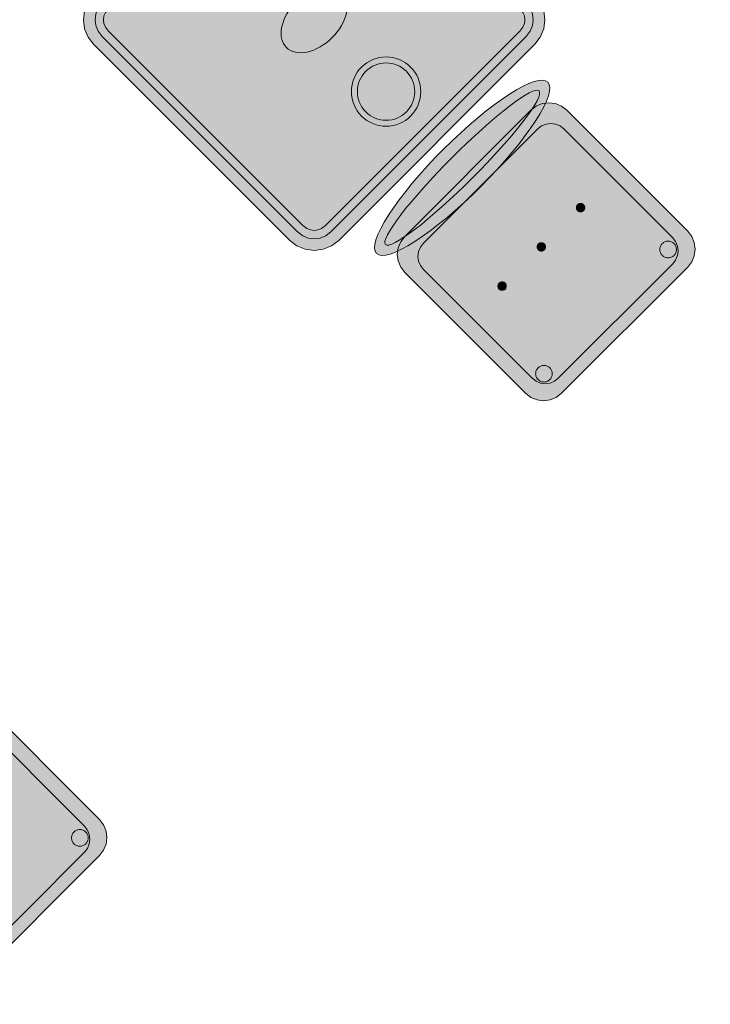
# Model space of a CAD drawing. Header units: metres. Extents: x 2172.2 to 2210.6, y 415.3 to 458.1.
# Tile 37 of 168: x 2201.1 to 2202.6, y 423.5 to 425.7. Entities that reach past the tile are written whole.
import ezdxf

# ---------------------------------------------------------------- set-up
doc = ezdxf.new("R2010")
doc.units = ezdxf.units.M
doc.layers.add('NC_N1_CHAIRS', color=7, linetype='CONTINUOUS', lineweight=13)
doc.layers.add('NC_N1_TABLES', color=7, linetype='CONTINUOUS', lineweight=13)

# ---------------------------------------------------------------- blocks, each defined once
blk = doc.blocks.new('NC_N1_CHAIR_OLIVE')
at = {"true_color": 0xf6f5ef}
h = blk.add_hatch(color=256, dxfattribs=at)
h.dxf.hatch_style = 1
h.paths.add_polyline_path([(0.262, 0.222), (0.2607, 0.2276), (0.257, 0.2331), (0.2507, 0.2385), (0.2421, 0.2438), (0.2311, 0.2489), (0.2178, 0.2537), (0.2025, 0.2582), (0.1853, 0.2623), (0.1662, 0.2661), (0.1456, 0.2694), (0.1235, 0.2723), (0.1003, 0.2747), (0.0761, 0.2765), (0.0511, 0.2779), (0.0257, 0.2787), (0, 0.279), (-0.0257, 0.2787), (-0.0511, 0.2779), (-0.0761, 0.2765), (-0.1003, 0.2747), (-0.1235, 0.2723), (-0.1456, 0.2694), (-0.1662, 0.2661), (-0.1853, 0.2623), (-0.2025, 0.2582), (-0.2178, 0.2537), (-0.2311, 0.2489), (-0.2421, 0.2438), (-0.2507, 0.2385), (-0.257, 0.2331), (-0.2607, 0.2276), (-0.262, 0.222), (-0.2607, 0.2164), (-0.257, 0.2109), (-0.2507, 0.2055), (-0.2421, 0.2002), (-0.2311, 0.1951), (-0.2178, 0.1903), (-0.2025, 0.1858), (-0.1853, 0.1817), (-0.1662, 0.1779), (-0.1456, 0.1746), (-0.1235, 0.1717), (-0.1003, 0.1693), (-0.0761, 0.1675), (-0.0511, 0.1661), (-0.0257, 0.1653), (0, 0.165), (0.0257, 0.1653), (0.0511, 0.1661), (0.0761, 0.1675), (0.1003, 0.1693), (0.1235, 0.1717), (0.1456, 0.1746), (0.1662, 0.1779), (0.1853, 0.1817), (0.2025, 0.1858), (0.2178, 0.1903), (0.2311, 0.1951), (0.2421, 0.2002), (0.2507, 0.2055), (0.257, 0.2109), (0.2607, 0.2164)])
at = {"true_color": 0x778fa0}
h = blk.add_hatch(color=256, dxfattribs=at)
h.dxf.hatch_style = 1
h.paths.add_polyline_path([(0.193, -0.275), (-0.193, -0.275), (-0.2072, -0.2731), (-0.2205, -0.2676), (-0.2319, -0.2589), (-0.2406, -0.2475), (-0.2461, -0.2342), (-0.248, -0.22), (-0.248, 0.15), (-0.2461, 0.1642), (-0.2406, 0.1775), (-0.2319, 0.1889), (-0.2205, 0.1976), (-0.2072, 0.2031), (-0.193, 0.205), (0.193, 0.205), (0.2072, 0.2031), (0.2205, 0.1976), (0.2319, 0.1889), (0.2406, 0.1775), (0.2461, 0.1642), (0.248, 0.15), (0.248, -0.22), (0.2461, -0.2342), (0.2406, -0.2475), (0.2319, -0.2589), (0.2205, -0.2676), (0.2072, -0.2731)])
at = {"true_color": 0xa38246}
h = blk.add_hatch(color=256, dxfattribs=at)
h.dxf.hatch_style = 1
h.paths.add_polyline_path([(-0.111, -0.02), (-0.111, -0.0209), (-0.1112, -0.0218), (-0.1114, -0.0226), (-0.1117, -0.0234), (-0.1121, -0.0242), (-0.1125, -0.025), (-0.113, -0.0257), (-0.1136, -0.0264), (-0.1143, -0.027), (-0.115, -0.0275), (-0.1158, -0.0279), (-0.1166, -0.0283), (-0.1174, -0.0286), (-0.1182, -0.0288), (-0.1191, -0.029), (-0.12, -0.029), (-0.1209, -0.029), (-0.1218, -0.0288), (-0.1226, -0.0286), (-0.1234, -0.0283), (-0.1242, -0.0279), (-0.125, -0.0275), (-0.1257, -0.027), (-0.1264, -0.0264), (-0.127, -0.0257), (-0.1275, -0.025), (-0.1279, -0.0242), (-0.1283, -0.0234), (-0.1286, -0.0226), (-0.1288, -0.0218), (-0.129, -0.0209), (-0.129, -0.02), (-0.129, -0.0191), (-0.1288, -0.0182), (-0.1286, -0.0174), (-0.1283, -0.0166), (-0.1279, -0.0158), (-0.1275, -0.015), (-0.127, -0.0143), (-0.1264, -0.0136), (-0.1257, -0.013), (-0.125, -0.0125), (-0.1242, -0.0121), (-0.1234, -0.0117), (-0.1226, -0.0114), (-0.1218, -0.0112), (-0.1209, -0.011), (-0.12, -0.011), (-0.1191, -0.011), (-0.1182, -0.0112), (-0.1174, -0.0114), (-0.1166, -0.0117), (-0.1158, -0.0121), (-0.115, -0.0125), (-0.1143, -0.013), (-0.1136, -0.0136), (-0.113, -0.0143), (-0.1125, -0.015), (-0.1121, -0.0158), (-0.1117, -0.0166), (-0.1114, -0.0174), (-0.1112, -0.0182), (-0.111, -0.0191)])
h = blk.add_hatch(color=256, dxfattribs=at)
h.dxf.hatch_style = 1
h.paths.add_polyline_path([(0.009, -0.02), (0.009, -0.0209), (0.0088, -0.0218), (0.0086, -0.0226), (0.0083, -0.0234), (0.0079, -0.0242), (0.0075, -0.025), (0.007, -0.0257), (0.0064, -0.0264), (0.0057, -0.027), (0.005, -0.0275), (0.0042, -0.0279), (0.0034, -0.0283), (0.0026, -0.0286), (0.0018, -0.0288), (0.0009, -0.029), (0, -0.029), (-0.0009, -0.029), (-0.0018, -0.0288), (-0.0026, -0.0286), (-0.0034, -0.0283), (-0.0042, -0.0279), (-0.005, -0.0275), (-0.0057, -0.027), (-0.0064, -0.0264), (-0.007, -0.0257), (-0.0075, -0.025), (-0.0079, -0.0242), (-0.0083, -0.0234), (-0.0086, -0.0226), (-0.0088, -0.0218), (-0.009, -0.0209), (-0.009, -0.02), (-0.009, -0.0191), (-0.0088, -0.0182), (-0.0086, -0.0174), (-0.0083, -0.0166), (-0.0079, -0.0158), (-0.0075, -0.015), (-0.007, -0.0143), (-0.0064, -0.0136), (-0.0057, -0.013), (-0.005, -0.0125), (-0.0042, -0.0121), (-0.0034, -0.0117), (-0.0026, -0.0114), (-0.0018, -0.0112), (-0.0009, -0.011), (0, -0.011), (0.0009, -0.011), (0.0018, -0.0112), (0.0026, -0.0114), (0.0034, -0.0117), (0.0042, -0.0121), (0.005, -0.0125), (0.0057, -0.013), (0.0064, -0.0136), (0.007, -0.0143), (0.0075, -0.015), (0.0079, -0.0158), (0.0083, -0.0166), (0.0086, -0.0174), (0.0088, -0.0182), (0.009, -0.0191)])
h = blk.add_hatch(color=256, dxfattribs=at)
h.dxf.hatch_style = 1
h.paths.add_polyline_path([(0.129, -0.02), (0.129, -0.0209), (0.1288, -0.0218), (0.1286, -0.0226), (0.1283, -0.0234), (0.1279, -0.0242), (0.1275, -0.025), (0.127, -0.0257), (0.1264, -0.0264), (0.1257, -0.027), (0.125, -0.0275), (0.1242, -0.0279), (0.1234, -0.0283), (0.1226, -0.0286), (0.1218, -0.0288), (0.1209, -0.029), (0.12, -0.029), (0.1191, -0.029), (0.1182, -0.0288), (0.1174, -0.0286), (0.1166, -0.0283), (0.1158, -0.0279), (0.115, -0.0275), (0.1143, -0.027), (0.1136, -0.0264), (0.113, -0.0257), (0.1125, -0.025), (0.1121, -0.0242), (0.1117, -0.0234), (0.1114, -0.0226), (0.1112, -0.0218), (0.111, -0.0209), (0.111, -0.02), (0.111, -0.0191), (0.1112, -0.0182), (0.1114, -0.0174), (0.1117, -0.0166), (0.1121, -0.0158), (0.1125, -0.015), (0.113, -0.0143), (0.1136, -0.0136), (0.1143, -0.013), (0.115, -0.0125), (0.1158, -0.0121), (0.1166, -0.0117), (0.1174, -0.0114), (0.1182, -0.0112), (0.1191, -0.011), (0.12, -0.011), (0.1209, -0.011), (0.1218, -0.0112), (0.1226, -0.0114), (0.1234, -0.0117), (0.1242, -0.0121), (0.125, -0.0125), (0.1257, -0.013), (0.1264, -0.0136), (0.127, -0.0143), (0.1275, -0.015), (0.1279, -0.0158), (0.1283, -0.0166), (0.1286, -0.0174), (0.1288, -0.0182), (0.129, -0.0191)])
h = blk.add_hatch(color=256, dxfattribs=at)
h.dxf.hatch_style = 1
h.paths.add_polyline_path([(-0.172, -0.218), (-0.1721, -0.2198), (-0.1723, -0.2215), (-0.1728, -0.2232), (-0.1734, -0.2249), (-0.1741, -0.2265), (-0.175, -0.228), (-0.1761, -0.2294), (-0.1773, -0.2307), (-0.1786, -0.2319), (-0.18, -0.233), (-0.1815, -0.2339), (-0.1831, -0.2346), (-0.1848, -0.2352), (-0.1865, -0.2357), (-0.1882, -0.2359), (-0.19, -0.236), (-0.1918, -0.2359), (-0.1935, -0.2357), (-0.1952, -0.2352), (-0.1969, -0.2346), (-0.1985, -0.2339), (-0.2, -0.233), (-0.2014, -0.2319), (-0.2027, -0.2307), (-0.2039, -0.2294), (-0.205, -0.228), (-0.2059, -0.2265), (-0.2066, -0.2249), (-0.2072, -0.2232), (-0.2077, -0.2215), (-0.2079, -0.2198), (-0.208, -0.218), (-0.2079, -0.2162), (-0.2077, -0.2145), (-0.2072, -0.2128), (-0.2066, -0.2111), (-0.2059, -0.2095), (-0.205, -0.208), (-0.2039, -0.2066), (-0.2027, -0.2053), (-0.2014, -0.2041), (-0.2, -0.203), (-0.1985, -0.2021), (-0.1969, -0.2014), (-0.1952, -0.2008), (-0.1935, -0.2003), (-0.1918, -0.2001), (-0.19, -0.2), (-0.1882, -0.2001), (-0.1865, -0.2003), (-0.1848, -0.2008), (-0.1831, -0.2014), (-0.1815, -0.2021), (-0.18, -0.203), (-0.1786, -0.2041), (-0.1773, -0.2053), (-0.1761, -0.2066), (-0.175, -0.208), (-0.1741, -0.2095), (-0.1734, -0.2111), (-0.1728, -0.2128), (-0.1723, -0.2145), (-0.1721, -0.2162)])
h = blk.add_hatch(color=256, dxfattribs=at)
h.dxf.hatch_style = 1
h.paths.add_polyline_path([(0.208, -0.218), (0.2079, -0.2198), (0.2077, -0.2215), (0.2072, -0.2232), (0.2066, -0.2249), (0.2059, -0.2265), (0.205, -0.228), (0.2039, -0.2294), (0.2027, -0.2307), (0.2014, -0.2319), (0.2, -0.233), (0.1985, -0.2339), (0.1969, -0.2346), (0.1952, -0.2352), (0.1935, -0.2357), (0.1918, -0.2359), (0.19, -0.236), (0.1882, -0.2359), (0.1865, -0.2357), (0.1848, -0.2352), (0.1831, -0.2346), (0.1815, -0.2339), (0.18, -0.233), (0.1786, -0.2319), (0.1773, -0.2307), (0.1761, -0.2294), (0.175, -0.228), (0.1741, -0.2265), (0.1734, -0.2249), (0.1728, -0.2232), (0.1723, -0.2215), (0.1721, -0.2198), (0.172, -0.218), (0.1721, -0.2162), (0.1723, -0.2145), (0.1728, -0.2128), (0.1734, -0.2111), (0.1741, -0.2095), (0.175, -0.208), (0.1761, -0.2066), (0.1773, -0.2053), (0.1786, -0.2041), (0.18, -0.203), (0.1815, -0.2021), (0.1831, -0.2014), (0.1848, -0.2008), (0.1865, -0.2003), (0.1882, -0.2001), (0.19, -0.2), (0.1918, -0.2001), (0.1935, -0.2003), (0.1952, -0.2008), (0.1969, -0.2014), (0.1985, -0.2021), (0.2, -0.203), (0.2014, -0.2041), (0.2027, -0.2053), (0.2039, -0.2066), (0.205, -0.208), (0.2059, -0.2095), (0.2066, -0.2111), (0.2072, -0.2128), (0.2077, -0.2145), (0.2079, -0.2162)])
at = {"color": 0, "linetype": 'CONTINUOUS', "lineweight": -2, "true_color": 0x2d3540}
for points in [[(0.262, 0.222), (0.2607, 0.2276), (0.257, 0.2331), (0.2507, 0.2385), (0.2421, 0.2438), (0.2311, 0.2489), (0.2178, 0.2537), (0.2025, 0.2582), (0.1853, 0.2623), (0.1662, 0.2661), (0.1456, 0.2694), (0.1235, 0.2723), (0.1003, 0.2747), (0.0761, 0.2765), (0.0511, 0.2779), (0.0257, 0.2787), (0, 0.279), (-0.0257, 0.2787), (-0.0511, 0.2779), (-0.0761, 0.2765), (-0.1003, 0.2747), (-0.1235, 0.2723), (-0.1456, 0.2694), (-0.1662, 0.2661), (-0.1853, 0.2623), (-0.2025, 0.2582), (-0.2178, 0.2537), (-0.2311, 0.2489), (-0.2421, 0.2438), (-0.2507, 0.2385), (-0.257, 0.2331), (-0.2607, 0.2276), (-0.262, 0.222), (-0.2607, 0.2164), (-0.257, 0.2109), (-0.2507, 0.2055), (-0.2421, 0.2002), (-0.2311, 0.1951), (-0.2178, 0.1903), (-0.2025, 0.1858), (-0.1853, 0.1817), (-0.1662, 0.1779), (-0.1456, 0.1746), (-0.1235, 0.1717), (-0.1003, 0.1693), (-0.0761, 0.1675), (-0.0511, 0.1661), (-0.0257, 0.1653), (0, 0.165), (0.0257, 0.1653), (0.0511, 0.1661), (0.0761, 0.1675), (0.1003, 0.1693), (0.1235, 0.1717), (0.1456, 0.1746), (0.1662, 0.1779), (0.1853, 0.1817), (0.2025, 0.1858), (0.2178, 0.1903), (0.2311, 0.1951), (0.2421, 0.2002), (0.2507, 0.2055), (0.257, 0.2109), (0.2607, 0.2164)], [(0.193, -0.275), (-0.193, -0.275), (-0.2072, -0.2731), (-0.2205, -0.2676), (-0.2319, -0.2589), (-0.2406, -0.2475), (-0.2461, -0.2342), (-0.248, -0.22), (-0.248, 0.15), (-0.2461, 0.1642), (-0.2406, 0.1775), (-0.2319, 0.1889), (-0.2205, 0.1976), (-0.2072, 0.2031), (-0.193, 0.205), (0.193, 0.205), (0.2072, 0.2031), (0.2205, 0.1976), (0.2319, 0.1889), (0.2406, 0.1775), (0.2461, 0.1642), (0.248, 0.15), (0.248, -0.22), (0.2461, -0.2342), (0.2406, -0.2475), (0.2319, -0.2589), (0.2205, -0.2676), (0.2072, -0.2731)]]:
    blk.add_lwpolyline(points, close=True, dxfattribs=at)
at = {"color": 0, "linetype": 'CONTINUOUS', "lineweight": -2, "true_color": 0xa38246}
for points in [[(0.235, 0.222), (0.2339, 0.225), (0.2305, 0.228), (0.2249, 0.231), (0.2171, 0.2339), (0.2073, 0.2366), (0.1954, 0.2392), (0.1817, 0.2417), (0.1662, 0.2439), (0.1491, 0.246), (0.1306, 0.2478), (0.1108, 0.2493), (0.0899, 0.2506), (0.0682, 0.2517), (0.0458, 0.2524), (0.023, 0.2529), (0, 0.253), (-0.023, 0.2529), (-0.0458, 0.2524), (-0.0682, 0.2517), (-0.0899, 0.2506), (-0.1108, 0.2493), (-0.1306, 0.2478), (-0.1491, 0.246), (-0.1662, 0.2439), (-0.1817, 0.2417), (-0.1954, 0.2392), (-0.2073, 0.2366), (-0.2171, 0.2339), (-0.2249, 0.231), (-0.2305, 0.228), (-0.2339, 0.225), (-0.235, 0.222), (-0.2339, 0.219), (-0.2305, 0.216), (-0.2249, 0.213), (-0.2171, 0.2101), (-0.2073, 0.2074), (-0.1954, 0.2048), (-0.1817, 0.2023), (-0.1662, 0.2001), (-0.1491, 0.198), (-0.1306, 0.1962), (-0.1108, 0.1947), (-0.0899, 0.1934), (-0.0682, 0.1923), (-0.0458, 0.1916), (-0.023, 0.1911), (0, 0.191), (0.023, 0.1911), (0.0458, 0.1916), (0.0682, 0.1923), (0.0899, 0.1934), (0.1108, 0.1947), (0.1306, 0.1962), (0.1491, 0.198), (0.1662, 0.2001), (0.1817, 0.2023), (0.1954, 0.2048), (0.2073, 0.2074), (0.2171, 0.2101), (0.2249, 0.213), (0.2305, 0.216), (0.2339, 0.219)], [(0.175, -0.247), (-0.175, -0.247), (-0.1854, -0.2456), (-0.195, -0.2416), (-0.2033, -0.2353), (-0.2096, -0.227), (-0.2136, -0.2174), (-0.215, -0.207), (-0.215, 0.126), (-0.2136, 0.1364), (-0.2096, 0.146), (-0.2033, 0.1543), (-0.195, 0.1606), (-0.1854, 0.1646), (-0.175, 0.166), (0.175, 0.166), (0.1854, 0.1646), (0.195, 0.1606), (0.2033, 0.1543), (0.2096, 0.146), (0.2136, 0.1364), (0.215, 0.126), (0.215, -0.207), (0.2136, -0.2174), (0.2096, -0.227), (0.2033, -0.2353), (0.195, -0.2416), (0.1854, -0.2456)]]:
    blk.add_lwpolyline(points, close=True, dxfattribs=at)
at = {"color": 0, "linetype": 'CONTINUOUS', "lineweight": -2}
for points in [[(-0.111, -0.02), (-0.111, -0.0209), (-0.1112, -0.0218), (-0.1114, -0.0226), (-0.1117, -0.0234), (-0.1121, -0.0242), (-0.1125, -0.025), (-0.113, -0.0257), (-0.1136, -0.0264), (-0.1143, -0.027), (-0.115, -0.0275), (-0.1158, -0.0279), (-0.1166, -0.0283), (-0.1174, -0.0286), (-0.1182, -0.0288), (-0.1191, -0.029), (-0.12, -0.029), (-0.1209, -0.029), (-0.1218, -0.0288), (-0.1226, -0.0286), (-0.1234, -0.0283), (-0.1242, -0.0279), (-0.125, -0.0275), (-0.1257, -0.027), (-0.1264, -0.0264), (-0.127, -0.0257), (-0.1275, -0.025), (-0.1279, -0.0242), (-0.1283, -0.0234), (-0.1286, -0.0226), (-0.1288, -0.0218), (-0.129, -0.0209), (-0.129, -0.02), (-0.129, -0.0191), (-0.1288, -0.0182), (-0.1286, -0.0174), (-0.1283, -0.0166), (-0.1279, -0.0158), (-0.1275, -0.015), (-0.127, -0.0143), (-0.1264, -0.0136), (-0.1257, -0.013), (-0.125, -0.0125), (-0.1242, -0.0121), (-0.1234, -0.0117), (-0.1226, -0.0114), (-0.1218, -0.0112), (-0.1209, -0.011), (-0.12, -0.011), (-0.1191, -0.011), (-0.1182, -0.0112), (-0.1174, -0.0114), (-0.1166, -0.0117), (-0.1158, -0.0121), (-0.115, -0.0125), (-0.1143, -0.013), (-0.1136, -0.0136), (-0.113, -0.0143), (-0.1125, -0.015), (-0.1121, -0.0158), (-0.1117, -0.0166), (-0.1114, -0.0174), (-0.1112, -0.0182), (-0.111, -0.0191)], [(0.009, -0.02), (0.009, -0.0209), (0.0088, -0.0218), (0.0086, -0.0226), (0.0083, -0.0234), (0.0079, -0.0242), (0.0075, -0.025), (0.007, -0.0257), (0.0064, -0.0264), (0.0057, -0.027), (0.005, -0.0275), (0.0042, -0.0279), (0.0034, -0.0283), (0.0026, -0.0286), (0.0018, -0.0288), (0.0009, -0.029), (0, -0.029), (-0.0009, -0.029), (-0.0018, -0.0288), (-0.0026, -0.0286), (-0.0034, -0.0283), (-0.0042, -0.0279), (-0.005, -0.0275), (-0.0057, -0.027), (-0.0064, -0.0264), (-0.007, -0.0257), (-0.0075, -0.025), (-0.0079, -0.0242), (-0.0083, -0.0234), (-0.0086, -0.0226), (-0.0088, -0.0218), (-0.009, -0.0209), (-0.009, -0.02), (-0.009, -0.0191), (-0.0088, -0.0182), (-0.0086, -0.0174), (-0.0083, -0.0166), (-0.0079, -0.0158), (-0.0075, -0.015), (-0.007, -0.0143), (-0.0064, -0.0136), (-0.0057, -0.013), (-0.005, -0.0125), (-0.0042, -0.0121), (-0.0034, -0.0117), (-0.0026, -0.0114), (-0.0018, -0.0112), (-0.0009, -0.011), (0, -0.011), (0.0009, -0.011), (0.0018, -0.0112), (0.0026, -0.0114), (0.0034, -0.0117), (0.0042, -0.0121), (0.005, -0.0125), (0.0057, -0.013), (0.0064, -0.0136), (0.007, -0.0143), (0.0075, -0.015), (0.0079, -0.0158), (0.0083, -0.0166), (0.0086, -0.0174), (0.0088, -0.0182), (0.009, -0.0191)], [(0.129, -0.02), (0.129, -0.0209), (0.1288, -0.0218), (0.1286, -0.0226), (0.1283, -0.0234), (0.1279, -0.0242), (0.1275, -0.025), (0.127, -0.0257), (0.1264, -0.0264), (0.1257, -0.027), (0.125, -0.0275), (0.1242, -0.0279), (0.1234, -0.0283), (0.1226, -0.0286), (0.1218, -0.0288), (0.1209, -0.029), (0.12, -0.029), (0.1191, -0.029), (0.1182, -0.0288), (0.1174, -0.0286), (0.1166, -0.0283), (0.1158, -0.0279), (0.115, -0.0275), (0.1143, -0.027), (0.1136, -0.0264), (0.113, -0.0257), (0.1125, -0.025), (0.1121, -0.0242), (0.1117, -0.0234), (0.1114, -0.0226), (0.1112, -0.0218), (0.111, -0.0209), (0.111, -0.02), (0.111, -0.0191), (0.1112, -0.0182), (0.1114, -0.0174), (0.1117, -0.0166), (0.1121, -0.0158), (0.1125, -0.015), (0.113, -0.0143), (0.1136, -0.0136), (0.1143, -0.013), (0.115, -0.0125), (0.1158, -0.0121), (0.1166, -0.0117), (0.1174, -0.0114), (0.1182, -0.0112), (0.1191, -0.011), (0.12, -0.011), (0.1209, -0.011), (0.1218, -0.0112), (0.1226, -0.0114), (0.1234, -0.0117), (0.1242, -0.0121), (0.125, -0.0125), (0.1257, -0.013), (0.1264, -0.0136), (0.127, -0.0143), (0.1275, -0.015), (0.1279, -0.0158), (0.1283, -0.0166), (0.1286, -0.0174), (0.1288, -0.0182), (0.129, -0.0191)], [(-0.172, -0.218), (-0.1721, -0.2198), (-0.1723, -0.2215), (-0.1728, -0.2232), (-0.1734, -0.2249), (-0.1741, -0.2265), (-0.175, -0.228), (-0.1761, -0.2294), (-0.1773, -0.2307), (-0.1786, -0.2319), (-0.18, -0.233), (-0.1815, -0.2339), (-0.1831, -0.2346), (-0.1848, -0.2352), (-0.1865, -0.2357), (-0.1882, -0.2359), (-0.19, -0.236), (-0.1918, -0.2359), (-0.1935, -0.2357), (-0.1952, -0.2352), (-0.1969, -0.2346), (-0.1985, -0.2339), (-0.2, -0.233), (-0.2014, -0.2319), (-0.2027, -0.2307), (-0.2039, -0.2294), (-0.205, -0.228), (-0.2059, -0.2265), (-0.2066, -0.2249), (-0.2072, -0.2232), (-0.2077, -0.2215), (-0.2079, -0.2198), (-0.208, -0.218), (-0.2079, -0.2162), (-0.2077, -0.2145), (-0.2072, -0.2128), (-0.2066, -0.2111), (-0.2059, -0.2095), (-0.205, -0.208), (-0.2039, -0.2066), (-0.2027, -0.2053), (-0.2014, -0.2041), (-0.2, -0.203), (-0.1985, -0.2021), (-0.1969, -0.2014), (-0.1952, -0.2008), (-0.1935, -0.2003), (-0.1918, -0.2001), (-0.19, -0.2), (-0.1882, -0.2001), (-0.1865, -0.2003), (-0.1848, -0.2008), (-0.1831, -0.2014), (-0.1815, -0.2021), (-0.18, -0.203), (-0.1786, -0.2041), (-0.1773, -0.2053), (-0.1761, -0.2066), (-0.175, -0.208), (-0.1741, -0.2095), (-0.1734, -0.2111), (-0.1728, -0.2128), (-0.1723, -0.2145), (-0.1721, -0.2162)], [(0.208, -0.218), (0.2079, -0.2198), (0.2077, -0.2215), (0.2072, -0.2232), (0.2066, -0.2249), (0.2059, -0.2265), (0.205, -0.228), (0.2039, -0.2294), (0.2027, -0.2307), (0.2014, -0.2319), (0.2, -0.233), (0.1985, -0.2339), (0.1969, -0.2346), (0.1952, -0.2352), (0.1935, -0.2357), (0.1918, -0.2359), (0.19, -0.236), (0.1882, -0.2359), (0.1865, -0.2357), (0.1848, -0.2352), (0.1831, -0.2346), (0.1815, -0.2339), (0.18, -0.233), (0.1786, -0.2319), (0.1773, -0.2307), (0.1761, -0.2294), (0.175, -0.228), (0.1741, -0.2265), (0.1734, -0.2249), (0.1728, -0.2232), (0.1723, -0.2215), (0.1721, -0.2198), (0.172, -0.218), (0.1721, -0.2162), (0.1723, -0.2145), (0.1728, -0.2128), (0.1734, -0.2111), (0.1741, -0.2095), (0.175, -0.208), (0.1761, -0.2066), (0.1773, -0.2053), (0.1786, -0.2041), (0.18, -0.203), (0.1815, -0.2021), (0.1831, -0.2014), (0.1848, -0.2008), (0.1865, -0.2003), (0.1882, -0.2001), (0.19, -0.2), (0.1918, -0.2001), (0.1935, -0.2003), (0.1952, -0.2008), (0.1969, -0.2014), (0.1985, -0.2021), (0.2, -0.203), (0.2014, -0.2041), (0.2027, -0.2053), (0.2039, -0.2066), (0.205, -0.208), (0.2059, -0.2095), (0.2066, -0.2111), (0.2072, -0.2128), (0.2077, -0.2145), (0.2079, -0.2162)]]:
    blk.add_lwpolyline(points, close=True, dxfattribs=at)
blk = doc.blocks.new('NC_N1_DINING_TWO_SQUARE')
at = {"true_color": 0xf6f5ef}
h = blk.add_hatch(color=256, dxfattribs=at)
h.dxf.hatch_style = 1
h.paths.add_polyline_path([(0.3, -0.375), (-0.3, -0.375), (-0.3194, -0.3724), (-0.3375, -0.365), (-0.353, -0.353), (-0.365, -0.3375), (-0.3724, -0.3194), (-0.375, -0.3), (-0.375, 0.3), (-0.3724, 0.3194), (-0.365, 0.3375), (-0.353, 0.353), (-0.3375, 0.365), (-0.3194, 0.3724), (-0.3, 0.375), (0.3, 0.375), (0.3194, 0.3724), (0.3375, 0.365), (0.353, 0.353), (0.365, 0.3375), (0.3724, 0.3194), (0.375, 0.3), (0.375, -0.3), (0.3724, -0.3194), (0.365, -0.3375), (0.353, -0.353), (0.3375, -0.365), (0.3194, -0.3724)])
at = {"color": 0, "linetype": 'CONTINUOUS', "lineweight": -2, "true_color": 0x2d3540}
blk.add_lwpolyline([(0.3, -0.375), (-0.3, -0.375), (-0.3194, -0.3724), (-0.3375, -0.365), (-0.353, -0.353), (-0.365, -0.3375), (-0.3724, -0.3194), (-0.375, -0.3), (-0.375, 0.3), (-0.3724, 0.3194), (-0.365, 0.3375), (-0.353, 0.353), (-0.3375, 0.365), (-0.3194, 0.3724), (-0.3, 0.375), (0.3, 0.375), (0.3194, 0.3724), (0.3375, 0.365), (0.353, 0.353), (0.365, 0.3375), (0.3724, 0.3194), (0.375, 0.3), (0.375, -0.3), (0.3724, -0.3194), (0.365, -0.3375), (0.353, -0.353), (0.3375, -0.365), (0.3194, -0.3724)], close=True, dxfattribs=at)
at = {"color": 0, "linetype": 'CONTINUOUS', "lineweight": -2, "true_color": 0xa38246}
for points in [[(0.2984, -0.35), (-0.2984, -0.35), (-0.3129, -0.3481), (-0.3249, -0.3431), (-0.3352, -0.3352), (-0.3431, -0.3249), (-0.3481, -0.3129), (-0.35, -0.2984), (-0.35, 0.2984), (-0.3481, 0.3129), (-0.3431, 0.3249), (-0.3352, 0.3352), (-0.3249, 0.3431), (-0.3129, 0.3481), (-0.2984, 0.35), (0.2984, 0.35), (0.3129, 0.3481), (0.3249, 0.3431), (0.3352, 0.3352), (0.3431, 0.3249), (0.3481, 0.3129), (0.35, 0.2984), (0.35, -0.2984), (0.3481, -0.3129), (0.3431, -0.3249), (0.3352, -0.3352), (0.3249, -0.3431), (0.3129, -0.3481)], [(0.2972, -0.332), (-0.2972, -0.332), (-0.3082, -0.3306), (-0.3158, -0.3274), (-0.3224, -0.3224), (-0.3274, -0.3158), (-0.3306, -0.3082), (-0.332, -0.2972), (-0.332, 0.2972), (-0.3306, 0.3082), (-0.3274, 0.3158), (-0.3224, 0.3224), (-0.3158, 0.3274), (-0.3082, 0.3306), (-0.2972, 0.332), (0.2972, 0.332), (0.3082, 0.3306), (0.3158, 0.3274), (0.3224, 0.3224), (0.3274, 0.3158), (0.3306, 0.3082), (0.332, 0.2972), (0.332, -0.2972), (0.3306, -0.3082), (0.3274, -0.3158), (0.3224, -0.3224), (0.3158, -0.3274), (0.3082, -0.3306)], [(0.062, 0.22), (0.0617, 0.2139), (0.0608, 0.2079), (0.0593, 0.202), (0.0573, 0.1963), (0.0547, 0.1908), (0.0516, 0.1856), (0.0479, 0.1807), (0.0438, 0.1762), (0.0393, 0.1721), (0.0344, 0.1684), (0.0292, 0.1653), (0.0237, 0.1627), (0.018, 0.1607), (0.0121, 0.1592), (0.0061, 0.1583), (0, 0.158), (-0.0061, 0.1583), (-0.0121, 0.1592), (-0.018, 0.1607), (-0.0237, 0.1627), (-0.0292, 0.1653), (-0.0344, 0.1684), (-0.0393, 0.1721), (-0.0438, 0.1762), (-0.0479, 0.1807), (-0.0516, 0.1856), (-0.0547, 0.1908), (-0.0573, 0.1963), (-0.0593, 0.202), (-0.0608, 0.2079), (-0.0617, 0.2139), (-0.062, 0.22), (-0.0617, 0.2261), (-0.0608, 0.2321), (-0.0593, 0.238), (-0.0573, 0.2437), (-0.0547, 0.2492), (-0.0516, 0.2544), (-0.0479, 0.2593), (-0.0438, 0.2638), (-0.0393, 0.2679), (-0.0344, 0.2716), (-0.0292, 0.2747), (-0.0237, 0.2773), (-0.018, 0.2793), (-0.0121, 0.2808), (-0.0061, 0.2817), (0, 0.282), (0.0061, 0.2817), (0.0121, 0.2808), (0.018, 0.2793), (0.0237, 0.2773), (0.0292, 0.2747), (0.0344, 0.2716), (0.0393, 0.2679), (0.0438, 0.2638), (0.0479, 0.2593), (0.0516, 0.2544), (0.0547, 0.2492), (0.0573, 0.2437), (0.0593, 0.238), (0.0608, 0.2321), (0.0617, 0.2261)], [(0.085, 0), (0.0846, 0.0054), (0.0834, 0.0107), (0.0813, 0.016), (0.0785, 0.021), (0.075, 0.0259), (0.0707, 0.0306), (0.0657, 0.0349), (0.0601, 0.0389), (0.0539, 0.0425), (0.0472, 0.0457), (0.0401, 0.0485), (0.0325, 0.0508), (0.0247, 0.0526), (0.0166, 0.0539), (0.0083, 0.0547), (0, 0.055), (-0.0083, 0.0547), (-0.0166, 0.0539), (-0.0247, 0.0526), (-0.0325, 0.0508), (-0.0401, 0.0485), (-0.0472, 0.0457), (-0.0539, 0.0425), (-0.0601, 0.0389), (-0.0657, 0.0349), (-0.0707, 0.0306), (-0.075, 0.0259), (-0.0785, 0.021), (-0.0813, 0.016), (-0.0834, 0.0107), (-0.0846, 0.0054), (-0.085, 0), (-0.0846, -0.0054), (-0.0834, -0.0107), (-0.0813, -0.016), (-0.0785, -0.021), (-0.075, -0.0259), (-0.0707, -0.0306), (-0.0657, -0.0349), (-0.0601, -0.0389), (-0.0539, -0.0425), (-0.0472, -0.0457), (-0.0401, -0.0485), (-0.0325, -0.0508), (-0.0247, -0.0526), (-0.0166, -0.0539), (-0.0083, -0.0547), (0, -0.055), (0.0083, -0.0547), (0.0166, -0.0539), (0.0247, -0.0526), (0.0325, -0.0508), (0.0401, -0.0485), (0.0472, -0.0457), (0.0539, -0.0425), (0.0601, -0.0389), (0.0657, -0.0349), (0.0707, -0.0306), (0.075, -0.0259), (0.0785, -0.021), (0.0813, -0.016), (0.0834, -0.0107), (0.0846, -0.0054)], [(0.062, -0.22), (0.0617, -0.2261), (0.0608, -0.2321), (0.0593, -0.238), (0.0573, -0.2437), (0.0547, -0.2492), (0.0516, -0.2544), (0.0479, -0.2593), (0.0438, -0.2638), (0.0393, -0.2679), (0.0344, -0.2716), (0.0292, -0.2747), (0.0237, -0.2773), (0.018, -0.2793), (0.0121, -0.2808), (0.0061, -0.2817), (0, -0.282), (-0.0061, -0.2817), (-0.0121, -0.2808), (-0.018, -0.2793), (-0.0237, -0.2773), (-0.0292, -0.2747), (-0.0344, -0.2716), (-0.0393, -0.2679), (-0.0438, -0.2638), (-0.0479, -0.2593), (-0.0516, -0.2544), (-0.0547, -0.2492), (-0.0573, -0.2437), (-0.0593, -0.238), (-0.0608, -0.2321), (-0.0617, -0.2261), (-0.062, -0.22), (-0.0617, -0.2139), (-0.0608, -0.2079), (-0.0593, -0.202), (-0.0573, -0.1963), (-0.0547, -0.1908), (-0.0516, -0.1856), (-0.0479, -0.1807), (-0.0438, -0.1762), (-0.0393, -0.1721), (-0.0344, -0.1684), (-0.0292, -0.1653), (-0.0237, -0.1627), (-0.018, -0.1607), (-0.0121, -0.1592), (-0.0061, -0.1583), (0, -0.158), (0.0061, -0.1583), (0.0121, -0.1592), (0.018, -0.1607), (0.0237, -0.1627), (0.0292, -0.1653), (0.0344, -0.1684), (0.0393, -0.1721), (0.0438, -0.1762), (0.0479, -0.1807), (0.0516, -0.1856), (0.0547, -0.1908), (0.0573, -0.1963), (0.0593, -0.202), (0.0608, -0.2079), (0.0617, -0.2139)]]:
    blk.add_lwpolyline(points, close=True, dxfattribs=at)
at = {"color": 0, "linetype": 'CONTINUOUS', "lineweight": -2, "true_color": 0x89939a}
for points in [[(0.075, 0.22), (0.0746, 0.2126), (0.0736, 0.2054), (0.0718, 0.1982), (0.0693, 0.1913), (0.0661, 0.1846), (0.0624, 0.1783), (0.058, 0.1724), (0.053, 0.167), (0.0476, 0.162), (0.0417, 0.1576), (0.0354, 0.1539), (0.0287, 0.1507), (0.0218, 0.1482), (0.0146, 0.1464), (0.0074, 0.1454), (0, 0.145), (-0.0074, 0.1454), (-0.0146, 0.1464), (-0.0218, 0.1482), (-0.0287, 0.1507), (-0.0354, 0.1539), (-0.0417, 0.1576), (-0.0476, 0.162), (-0.053, 0.167), (-0.058, 0.1724), (-0.0624, 0.1783), (-0.0661, 0.1846), (-0.0693, 0.1913), (-0.0718, 0.1982), (-0.0736, 0.2054), (-0.0746, 0.2126), (-0.075, 0.22), (-0.0746, 0.2274), (-0.0736, 0.2346), (-0.0718, 0.2418), (-0.0693, 0.2487), (-0.0661, 0.2554), (-0.0624, 0.2617), (-0.058, 0.2676), (-0.053, 0.273), (-0.0476, 0.278), (-0.0417, 0.2824), (-0.0354, 0.2861), (-0.0287, 0.2893), (-0.0218, 0.2918), (-0.0146, 0.2936), (-0.0074, 0.2946), (0, 0.295), (0.0074, 0.2946), (0.0146, 0.2936), (0.0218, 0.2918), (0.0287, 0.2893), (0.0354, 0.2861), (0.0417, 0.2824), (0.0476, 0.278), (0.053, 0.273), (0.058, 0.2676), (0.0624, 0.2617), (0.0661, 0.2554), (0.0693, 0.2487), (0.0718, 0.2418), (0.0736, 0.2346), (0.0746, 0.2274)], [(0.075, -0.22), (0.0746, -0.2274), (0.0736, -0.2346), (0.0718, -0.2418), (0.0693, -0.2487), (0.0661, -0.2554), (0.0624, -0.2617), (0.058, -0.2676), (0.053, -0.273), (0.0476, -0.278), (0.0417, -0.2824), (0.0354, -0.2861), (0.0287, -0.2893), (0.0218, -0.2918), (0.0146, -0.2936), (0.0074, -0.2946), (0, -0.295), (-0.0074, -0.2946), (-0.0146, -0.2936), (-0.0218, -0.2918), (-0.0287, -0.2893), (-0.0354, -0.2861), (-0.0417, -0.2824), (-0.0476, -0.278), (-0.053, -0.273), (-0.058, -0.2676), (-0.0624, -0.2617), (-0.0661, -0.2554), (-0.0693, -0.2487), (-0.0718, -0.2418), (-0.0736, -0.2346), (-0.0746, -0.2274), (-0.075, -0.22), (-0.0746, -0.2126), (-0.0736, -0.2054), (-0.0718, -0.1982), (-0.0693, -0.1913), (-0.0661, -0.1846), (-0.0624, -0.1783), (-0.058, -0.1724), (-0.053, -0.167), (-0.0476, -0.162), (-0.0417, -0.1576), (-0.0354, -0.1539), (-0.0287, -0.1507), (-0.0218, -0.1482), (-0.0146, -0.1464), (-0.0074, -0.1454), (0, -0.145), (0.0074, -0.1454), (0.0146, -0.1464), (0.0218, -0.1482), (0.0287, -0.1507), (0.0354, -0.1539), (0.0417, -0.1576), (0.0476, -0.162), (0.053, -0.167), (0.058, -0.1724), (0.0624, -0.1783), (0.0661, -0.1846), (0.0693, -0.1913), (0.0718, -0.1982), (0.0736, -0.2054), (0.0746, -0.2126)]]:
    blk.add_lwpolyline(points, close=True, dxfattribs=at)

msp = doc.modelspace()

# ---------------------------------------------------------------- block references
at = {"layer": 'NC_N1_CHAIRS', "linetype": 'CONTINUOUS', "yscale": -1.0000000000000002, "rotation": -135}
for p in [(2202.2138, 425.1925), (2200.941, 423.9197)]:
    msp.add_blockref('NC_N1_CHAIR_OLIVE', p, dxfattribs=at)
at = {"layer": 'NC_N1_TABLES', "linetype": 'CONTINUOUS', "yscale": -1, "rotation": 45}
msp.add_blockref('NC_N1_DINING_TWO_SQUARE', (2201.7365, 425.6698), dxfattribs=at)

doc.saveas('drawing.dxf')
